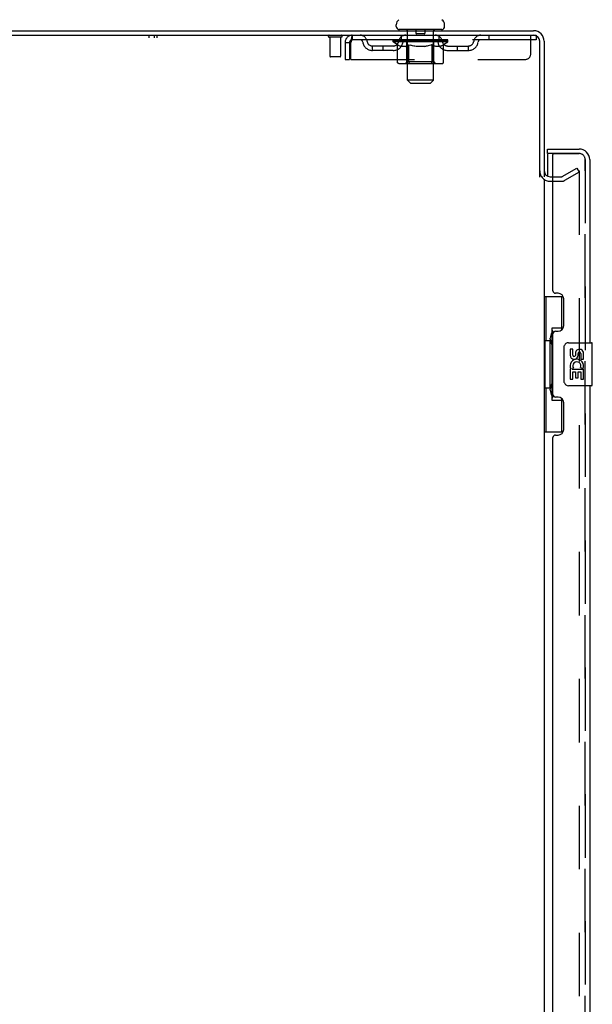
# Model space of a CAD drawing. Header units: inches. Extents: x 0 to 268, y 0 to 174.
# Tile 9 of 83: x 13 to 27, y 106 to 129. Entities that reach past the tile are written whole.
import ezdxf

# ---------------------------------------------------------------- set-up
doc = ezdxf.new("R2010")
doc.units = ezdxf.units.IN
doc.header["$LTSCALE"] = 14.749625
doc.header["$MEASUREMENT"] = 0
doc.linetypes.add('HIDDEN', pattern=[0.2, 0.1, -0.1])
doc.layers.get('0').update_dxf_attribs({"linetype": 'CONTINUOUS'})
for name, color, linetype in [('DEFAULT_2', 8, 'HIDDEN'), ('LEFTHAND_DOOR_ASSEMBLY', 7, 'CONTINUOUS'), ('RIGHTHAND_DOOR_ASSEMBLY', 7, 'CONTINUOUS'), ('WITNESSMARKS', 7, 'CONTINUOUS')]:
    doc.layers.add(name, color=color, linetype=linetype)

msp = doc.modelspace()

# ---------------------------------------------------------------- linework, layer by layer
at = {"color": 7, "linetype": 'Continuous'}
for p, q in [((22.052, 129.087), (22.052, 129.127)), ((23.177, 129.087), (23.177, 129.127)), ((22.115, 129.018), (22.115, 128.988)), ((23.115, 129.018), (22.115, 129.018)), ((23.115, 129.018), (23.115, 128.988))]:
    msp.add_line(p, q, dxfattribs=at)
at = {"color": 3, "linetype": 'Continuous'}
for p, q in [((7.542, 128.988), (25.243, 128.988)), ((7.58, 128.884), (25.243, 128.884)), ((25.386, 125.581), (25.386, 128.742)), ((25.49, 128.742), (25.49, 125.592)), ((25.49, 125.54), (25.49, 52.436)), ((25.632, 125.592), (25.694, 125.592))]:
    msp.add_line(p, q, dxfattribs=at)
at = {"color": 7, "linetype": 'Continuous'}
for centre, radius, start, end in [((22.196, 129.126), 0.144, 124.6624, 180), ((22.121, 129.087), 0.069, 180, 265), ((23.108, 129.087), 0.069, 275, 360), ((23.033, 129.126), 0.144, 360, 55.3376)]:
    msp.add_arc(centre, radius, start, end, dxfattribs=at)
at = {"color": 3, "linetype": 'Continuous'}
for centre, radius, start, end in [((25.243, 128.742), 0.246, 0, 90), ((25.243, 128.742), 0.142, 0, 90), ((25.632, 125.735), 0.142, 180, 270)]:
    msp.add_arc(centre, radius, start, end, dxfattribs=at)
at = {"layer": 'DEFAULT_2', "color": 8, "linetype": 'HIDDEN'}
for p, q in [((20.778, 128.841), (20.494, 128.841)), ((20.512, 128.841), (20.512, 128.394)), ((20.76, 128.841), (20.76, 128.394)), ((21.032, 128.884), (21.032, 128.78)), ((22.177, 128.78), (22.177, 128.884)), ((22.295, 129.018), (22.295, 128.988)), ((22.315, 127.837), (22.315, 128.988)), ((22.51, 129.008), (22.51, 128.928)), ((22.71, 128.918), (22.52, 128.918)), ((22.72, 129.008), (22.72, 128.928)), ((22.915, 127.837), (22.915, 128.988)), ((22.935, 129.018), (22.935, 128.988)), ((23.052, 128.78), (23.052, 128.884)), ((24.202, 128.884), (24.202, 128.78)), ((25.177, 128.447), (25.177, 128.884)), ((25.243, 128.884), (25.302, 128.884)), ((25.302, 128.884), (25.302, 128.78)), ((20.865, 128.717), (20.865, 128.322)), ((20.865, 128.717), (20.969, 128.717)), ((20.969, 128.717), (20.969, 128.322)), ((20.999, 128.322), (20.999, 128.717)), ((25.302, 128.78), (21.032, 128.78)), ((21.5, 128.529), (21.5, 128.633)), ((21.983, 128.633), (21.5, 128.633)), ((21.75, 128.529), (21.75, 128.633)), ((21.981, 128.733), (21.981, 128.78)), ((22.081, 128.664), (21.981, 128.733)), ((23.248, 128.733), (21.981, 128.733)), ((21.991, 128.773), (21.991, 128.78)), ((22, 128.77), (22, 128.773)), ((22, 128.77), (23.23, 128.77)), ((22.009, 128.77), (22.009, 128.773)), ((22.01, 128.77), (22.01, 128.773)), ((22.02, 128.773), (22.02, 128.78)), ((22.036, 128.77), (22.036, 128.773)), ((22.038, 128.77), (22.038, 128.773)), ((22.066, 128.773), (22.066, 128.78)), ((22.081, 128.77), (22.081, 128.773)), ((22.081, 128.259), (22.081, 128.664)), ((22.081, 128.664), (22.095, 128.654)), ((22.084, 128.77), (22.084, 128.773)), ((22.288, 128.773), (22.086, 128.773)), ((22.109, 128.646), (22.095, 128.654)), ((22.122, 128.638), (22.108, 128.646)), ((22.136, 128.632), (22.122, 128.639)), ((22.13, 128.773), (22.13, 128.78)), ((22.131, 128.77), (22.131, 128.773)), ((22.132, 128.77), (22.132, 128.773)), ((22.135, 128.77), (22.135, 128.773)), ((22.149, 128.626), (22.135, 128.632)), ((22.142, 128.77), (22.142, 128.773)), ((22.142, 128.77), (22.142, 128.773)), ((22.145, 128.77), (22.145, 128.773)), ((22.149, 128.77), (22.149, 128.774)), ((22.162, 128.622), (22.149, 128.626)), ((22.153, 128.77), (22.153, 128.773)), ((22.266, 128.622), (22.162, 128.622)), ((22.167, 128.77), (22.167, 128.773)), ((22.185, 128.77), (22.185, 128.773)), ((22.186, 128.77), (22.186, 128.776)), ((22.206, 128.77), (22.206, 128.773)), ((22.208, 128.773), (22.208, 128.78)), ((22.217, 128.77), (22.217, 128.773)), ((22.222, 128.77), (22.222, 128.773)), ((22.231, 128.77), (22.231, 128.773)), ((22.242, 128.77), (22.242, 128.777)), ((22.258, 128.77), (22.258, 128.773)), ((22.261, 128.77), (22.261, 128.773)), ((22.266, 128.622), (22.28, 128.626)), ((22.293, 128.632), (22.28, 128.626)), ((22.288, 128.77), (22.288, 128.773)), ((22.355, 128.773), (22.293, 128.773)), ((22.307, 128.639), (22.293, 128.632)), ((22.298, 128.773), (22.298, 128.78)), ((22.302, 128.262), (22.302, 128.73)), ((22.305, 128.77), (22.305, 128.773)), ((22.321, 128.646), (22.307, 128.639)), ((22.31, 128.77), (22.31, 128.773)), ((22.316, 128.77), (22.316, 128.779)), ((22.32, 128.77), (22.32, 128.773)), ((22.334, 128.655), (22.32, 128.646)), ((22.331, 128.77), (22.331, 128.773)), ((22.348, 128.664), (22.334, 128.655)), ((22.348, 128.259), (22.348, 128.664)), ((22.348, 128.664), (22.377, 128.655)), ((22.355, 128.77), (22.355, 128.773)), ((22.43, 128.773), (22.371, 128.773)), ((22.406, 128.646), (22.377, 128.655)), ((22.391, 128.77), (22.391, 128.773)), ((22.398, 128.773), (22.398, 128.78)), ((22.402, 128.77), (22.402, 128.773)), ((22.404, 128.77), (22.404, 128.779)), ((22.433, 128.638), (22.405, 128.646)), ((22.407, 128.77), (22.407, 128.773)), ((22.414, 128.77), (22.414, 128.774)), ((22.43, 128.77), (22.43, 128.773)), ((22.461, 128.632), (22.433, 128.639)), ((22.51, 128.773), (22.456, 128.773)), ((22.488, 128.626), (22.461, 128.632)), ((22.469, 128.77), (22.469, 128.773)), ((22.516, 128.622), (22.488, 128.626)), ((22.5, 128.773), (22.615, 128.78)), ((22.505, 128.773), (22.505, 128.78)), ((22.505, 128.773), (22.505, 128.78)), ((22.505, 128.78), (22.505, 128.78)), ((22.505, 128.77), (22.505, 128.773)), ((22.509, 128.77), (22.509, 128.774)), ((22.51, 128.77), (22.51, 128.773)), ((22.511, 128.77), (22.511, 128.773)), ((22.714, 128.622), (22.516, 128.622)), ((22.594, 128.773), (22.546, 128.773)), ((22.551, 128.77), (22.551, 128.773)), ((22.594, 128.77), (22.594, 128.773)), ((22.612, 128.774), (22.612, 128.773)), ((22.612, 128.77), (22.612, 128.774)), ((22.612, 128.77), (22.612, 128.773)), ((22.615, 128.773), (22.615, 128.78)), ((22.615, 128.78), (22.729, 128.773)), ((22.617, 128.77), (22.617, 128.774)), ((22.617, 128.774), (22.617, 128.773)), ((22.617, 128.77), (22.617, 128.773)), ((22.636, 128.77), (22.636, 128.773)), ((22.636, 128.773), (22.684, 128.773)), ((22.678, 128.77), (22.678, 128.773)), ((22.714, 128.622), (22.742, 128.626)), ((22.719, 128.77), (22.719, 128.773)), ((22.719, 128.77), (22.719, 128.773)), ((22.719, 128.773), (22.774, 128.773)), ((22.72, 128.77), (22.72, 128.774)), ((22.724, 128.773), (22.724, 128.78)), ((22.724, 128.78), (22.725, 128.78)), ((22.724, 128.77), (22.724, 128.773)), ((22.725, 128.773), (22.725, 128.78)), ((22.77, 128.632), (22.741, 128.626)), ((22.761, 128.77), (22.761, 128.773)), ((22.798, 128.639), (22.769, 128.632)), ((22.826, 128.647), (22.797, 128.639)), ((22.8, 128.77), (22.8, 128.773)), ((22.8, 128.773), (22.859, 128.773)), ((22.815, 128.77), (22.815, 128.774)), ((22.823, 128.77), (22.823, 128.773)), ((22.825, 128.77), (22.825, 128.779)), ((22.855, 128.655), (22.826, 128.646)), ((22.828, 128.77), (22.828, 128.773)), ((22.831, 128.773), (22.831, 128.78)), ((22.839, 128.77), (22.839, 128.773)), ((22.884, 128.665), (22.854, 128.655)), ((22.875, 128.77), (22.875, 128.773)), ((22.875, 128.773), (22.937, 128.773)), ((22.884, 128.259), (22.884, 128.665)), ((22.884, 128.665), (22.898, 128.655)), ((22.913, 128.646), (22.898, 128.655)), ((22.899, 128.77), (22.899, 128.773)), ((22.91, 128.77), (22.91, 128.773)), ((22.928, 128.639), (22.913, 128.646)), ((22.914, 128.77), (22.914, 128.779)), ((22.92, 128.77), (22.92, 128.773)), ((22.925, 128.77), (22.925, 128.773)), ((22.927, 128.262), (22.927, 128.73)), ((22.942, 128.632), (22.927, 128.639)), ((22.931, 128.773), (22.931, 128.78)), ((22.942, 128.77), (22.942, 128.773)), ((22.942, 128.773), (23.248, 128.773)), ((22.956, 128.626), (22.942, 128.632)), ((22.97, 128.622), (22.956, 128.626)), ((22.969, 128.77), (22.969, 128.773)), ((23.064, 128.622), (22.97, 128.622)), ((22.972, 128.77), (22.972, 128.773)), ((22.987, 128.77), (22.987, 128.777)), ((22.999, 128.77), (22.999, 128.773)), ((23.008, 128.77), (23.008, 128.773)), ((23.012, 128.77), (23.012, 128.773)), ((23.022, 128.773), (23.022, 128.78)), ((23.023, 128.77), (23.023, 128.773)), ((23.044, 128.77), (23.044, 128.776)), ((23.044, 128.77), (23.044, 128.773)), ((23.062, 128.77), (23.062, 128.773)), ((23.064, 128.622), (23.078, 128.626)), ((23.076, 128.77), (23.076, 128.773)), ((23.093, 128.632), (23.078, 128.626)), ((23.081, 128.77), (23.081, 128.774)), ((23.084, 128.77), (23.084, 128.773)), ((23.088, 128.77), (23.088, 128.773)), ((23.088, 128.77), (23.088, 128.773)), ((23.107, 128.639), (23.093, 128.632)), ((23.095, 128.77), (23.095, 128.773)), ((23.098, 128.77), (23.098, 128.773)), ((23.099, 128.77), (23.099, 128.773)), ((23.1, 128.773), (23.1, 128.78)), ((23.122, 128.647), (23.107, 128.639)), ((23.136, 128.656), (23.121, 128.647)), ((23.127, 128.777), (23.247, 128.778)), ((23.127, 128.773), (23.127, 128.777)), ((23.151, 128.666), (23.136, 128.655)), ((23.146, 128.77), (23.146, 128.773)), ((23.149, 128.77), (23.149, 128.773)), ((23.151, 128.666), (23.248, 128.733)), ((23.151, 128.259), (23.151, 128.666)), ((23.163, 128.773), (23.163, 128.78)), ((23.192, 128.77), (23.192, 128.773)), ((23.194, 128.77), (23.194, 128.773)), ((23.21, 128.773), (23.21, 128.78)), ((23.22, 128.77), (23.22, 128.773)), ((23.221, 128.77), (23.221, 128.773)), ((23.23, 128.77), (23.23, 128.773)), ((23.238, 128.773), (23.238, 128.78)), ((23.246, 128.633), (23.729, 128.633)), ((23.247, 128.773), (23.247, 128.778)), ((23.248, 128.733), (23.248, 128.773)), ((23.479, 128.529), (23.479, 128.633)), ((23.729, 128.529), (23.729, 128.633)), ((20.75, 128.384), (20.522, 128.384)), ((21.983, 128.529), (21.5, 128.529)), ((23.246, 128.529), (23.729, 128.529)), ((20.865, 128.322), (20.969, 128.322)), ((20.999, 128.322), (25.052, 128.322)), ((23.108, 128.222), (22.124, 128.222)), ((22.302, 128.262), (22.262, 128.222)), ((22.927, 128.262), (22.302, 128.262)), ((22.36, 128.226), (22.357, 128.229)), ((22.365, 128.223), (22.362, 128.224)), ((22.367, 128.222), (22.365, 128.223)), ((22.37, 128.222), (22.367, 128.222)), ((22.927, 128.262), (22.967, 128.222)), ((22.384, 127.768), (22.315, 127.837)), ((22.915, 127.837), (22.315, 127.837)), ((22.384, 127.768), (22.846, 127.768)), ((22.846, 127.768), (22.915, 127.837)), ((25.911, 125.597), (26.25, 125.793)), ((26.302, 125.703), (25.963, 125.506)), ((26.25, 125.793), (26.302, 125.703)), ((26.287, 125.742), (26.285, 125.743)), ((26.302, 125.723), (26.302, 52.254)), ((25.632, 125.488), (25.894, 125.488)), ((25.694, 125.592), (25.894, 125.592))]:
    msp.add_line(p, q, dxfattribs=at)
for points in [[(21.032, 128.884), (21.029, 128.883), (21.027, 128.88), (21.025, 128.875), (21.022, 128.868), (21.02, 128.858), (21.018, 128.848), (21.015, 128.835), (21.013, 128.821), (21.011, 128.806), (21.008, 128.79), (21.006, 128.772), (21.003, 128.754), (21.001, 128.736), (20.999, 128.717)], [(21.032, 128.78), (21.029, 128.78), (21.027, 128.779), (21.025, 128.777), (21.022, 128.774), (21.02, 128.77), (21.018, 128.766), (21.015, 128.762), (21.013, 128.756), (21.011, 128.751), (21.008, 128.744), (21.006, 128.738), (21.003, 128.731), (21.001, 128.724), (20.999, 128.717)], [(22.124, 128.222), (22.118, 128.222), (22.113, 128.223), (22.108, 128.224), (22.103, 128.226), (22.099, 128.229), (22.095, 128.232), (22.091, 128.235), (22.087, 128.239), (22.085, 128.244), (22.083, 128.248), (22.081, 128.254), (22.081, 128.259)], [(22.349, 128.248), (22.349, 128.254), (22.348, 128.259)], [(22.35, 128.244), (22.349, 128.248), (22.349, 128.254), (22.348, 128.259)], [(22.362, 128.224), (22.36, 128.226), (22.357, 128.229), (22.355, 128.232), (22.353, 128.235), (22.352, 128.239), (22.35, 128.244)], [(22.355, 128.232), (22.353, 128.235), (22.352, 128.239)], [(22.862, 128.222), (22.865, 128.222), (22.867, 128.223), (22.87, 128.224), (22.872, 128.226), (22.875, 128.229), (22.877, 128.232), (22.879, 128.235), (22.88, 128.239), (22.882, 128.244), (22.883, 128.248), (22.883, 128.254), (22.884, 128.259)], [(23.108, 128.222), (23.113, 128.222), (23.119, 128.223), (23.124, 128.224), (23.129, 128.226), (23.133, 128.229), (23.137, 128.232), (23.141, 128.235), (23.145, 128.239), (23.147, 128.244), (23.149, 128.248), (23.151, 128.254), (23.151, 128.259)], [(26.285, 125.743), (26.285, 125.743), (26.283, 125.742), (26.281, 125.742), (26.279, 125.741), (26.277, 125.74)], [(26.287, 125.742), (26.289, 125.742), (26.291, 125.741), (26.292, 125.741), (26.294, 125.74), (26.296, 125.738), (26.297, 125.737), (26.298, 125.735), (26.3, 125.733), (26.301, 125.731), (26.301, 125.729), (26.302, 125.727), (26.302, 125.725), (26.302, 125.723)]]:
    msp.add_lwpolyline(points, dxfattribs=at)
for centre, radius, start, end in [((20.494, 128.863), 0.0215, 90, 270), ((20.778, 128.863), 0.0215, 270, 90), ((21.032, 128.717), 0.167, 90, 180), ((21.211, 128.717), 0.167, 8.0716, 90), ((22.272, 128.717), 0.167, 90, 171.9284), ((22.121, 129.087), 0.069, 265, 270), ((22.285, 128.988), 0.03, 0, 90), ((22.5, 129.008), 0.01, 0, 90), ((22.52, 128.928), 0.01, 180, 270), ((22.71, 128.928), 0.01, 270, 360), ((22.73, 129.008), 0.01, 90, 180), ((22.945, 128.988), 0.03, 90, 180), ((22.957, 128.717), 0.167, 8.0716, 90), ((23.108, 129.087), 0.069, 270, 275), ((24.018, 128.717), 0.167, 90, 171.9284), ((21.032, 128.717), 0.063, 90, 180), ((21.212, 128.718), 0.0625, 7.9863, 90), ((21.5, 128.758), 0.229, 187.9863, 270), ((21.5, 128.758), 0.125, 188.0716, 270), ((21.983, 128.758), 0.125, 270, 351.9284), ((21.983, 128.758), 0.229, 270, 352.0137), ((22.272, 128.718), 0.0625, 90, 172.0137), ((22.262, 128.73), 0.0398, 0, 90), ((22.967, 128.73), 0.0398, 90, 180), ((22.958, 128.718), 0.0625, 7.9863, 90), ((23.246, 128.758), 0.229, 187.9863, 270), ((23.246, 128.758), 0.125, 188.0716, 270), ((23.729, 128.758), 0.125, 270, 351.9284), ((23.729, 128.758), 0.229, 270, 352.0137), ((24.018, 128.718), 0.0625, 90, 172.0137), ((20.522, 128.394), 0.01, 180, 270), ((20.75, 128.394), 0.01, 270, 360), ((25.052, 128.447), 0.125, 270, 360), ((25.632, 125.735), 0.246, 180, 270), ((25.894, 125.625), 0.033, 270, 300), ((25.894, 125.625), 0.137, 270, 300)]:
    msp.add_arc(centre, radius, start, end, dxfattribs=at)
for centre, major_axis, ratio, start_param, end_param in [((22.615, 128.78), (0.633, 0.007), 0.05963, 2.96643, 3.140963), ((21.962, 128.768), (0.198, 0), 0.060556, 0.430652, 1.470503), ((22.615, 128.78), (0.633, 0), 0.060556, -3.141593, -2.96706), ((21.962, 128.761), (0.198, 0.002), 0.05963, 1.376596, 1.469874), ((22.615, 128.78), (0.633, 0.013), 0.05688, 2.791345, 2.965878), ((21.937, 128.768), (0.198, 0.002), 0.05963, 0.25549, 1.295341), ((22.006, 128.768), (0.198, -0.002), 0.05963, 0.605815, 1.645666), ((22.615, 128.78), (0.633, -0.007), 0.05963, -2.96643, -2.791898), ((22.006, 128.761), (0.198, 0), 0.060556, 1.551758, 1.645036), ((21.937, 128.761), (0.198, 0.004), 0.05688, 1.20151, 1.294789), ((22.007, 128.764), (0.164, 0.002), 0.05963, 1.065228, 1.614276), ((21.987, 128.764), (0.164, 0.003), 0.05688, 0.890143, 1.43919), ((22.045, 128.764), (0.164, 0), 0.060556, 1.240391, 1.789438), ((22.615, 128.78), (0.633, 0.019), 0.052395, 2.616403, 2.790936), ((21.934, 128.768), (0.198, 0.004), 0.05688, 0.080405, 1.120256), ((22.068, 128.768), (0.198, -0.004), 0.05688, 0.7809, 1.820751), ((22.615, 128.78), (0.633, -0.013), 0.05688, -2.791345, -2.616812), ((22.068, 128.761), (0.198, -0.002), 0.05963, 1.72692, 1.820198), ((21.934, 128.761), (0.198, 0.006), 0.052395, 1.026568, 1.119847), ((21.987, 128.764), (0.164, 0.005), 0.052395, 0.715201, 1.264248), ((22.101, 128.764), (0.164, -0.002), 0.05963, 1.415553, 1.9646), ((22.615, 128.78), (0.633, 0.025), 0.046319, 2.441654, 2.616187), ((22.148, 128.768), (0.198, -0.006), 0.052395, 0.955842, 1.995693), ((21.951, 128.768), (0.198, 0.006), 0.052395, -0.094537, 0.945314), ((22.615, 128.78), (0.633, -0.019), 0.052395, -2.616403, -2.44187), ((22.148, 128.761), (0.198, -0.004), 0.05688, 1.902006, 1.995284), ((21.951, 128.761), (0.198, 0.008), 0.046319, 0.851819, 0.945098), ((22.005, 128.764), (0.164, 0.006), 0.046319, 0.540452, 1.089499), ((22.172, 128.764), (0.164, -0.003), 0.05688, 1.590638, 2.139686), ((22.615, 128.78), (0.633, 0.029), 0.038841, 2.267123, 2.441656), ((22.241, 128.768), (0.198, -0.008), 0.046319, 1.130591, 2.170442), ((21.988, 128.768), (0.198, 0.008), 0.046319, -0.269286, 0.770565), ((22.615, 128.78), (0.633, -0.025), 0.046319, -2.441654, -2.267121), ((22.241, 128.761), (0.198, -0.006), 0.052395, 2.076947, 2.170226), ((21.988, 128.761), (0.198, 0.009), 0.038841, 0.677289, 0.770567), ((22.042, 128.764), (0.164, 0.008), 0.038841, 0.365921, 0.914969), ((22.256, 128.764), (0.164, -0.005), 0.052395, 1.76558, 2.314627), ((22.615, 128.78), (0.633, 0.033), 0.030195, 2.09281, 2.267343), ((22.346, 128.768), (0.198, -0.009), 0.038841, 1.305122, 2.344973), ((22.044, 128.768), (0.198, 0.009), 0.038841, -0.443817, 0.596034), ((22.615, 128.78), (0.633, -0.029), 0.038841, -2.267123, -2.092591), ((22.346, 128.761), (0.198, -0.008), 0.046319, 2.251696, 2.344975), ((22.044, 128.761), (0.198, 0.01), 0.030195, 0.502975, 0.596254), ((22.096, 128.764), (0.164, 0.009), 0.030195, 0.191608, 0.740655), ((22.352, 128.764), (0.164, -0.006), 0.046319, 1.940329, 2.489376), ((22.117, 128.768), (0.198, 0.01), 0.030195, -0.61813, 0.421721), ((22.615, 128.78), (0.633, 0.036), 0.020645, 1.918687, 2.09322), ((22.459, 128.768), (0.198, -0.01), 0.030195, 1.479435, 2.519286), ((22.615, 128.78), (0.633, -0.033), 0.030195, -2.09281, -1.918277), ((22.459, 128.761), (0.198, -0.009), 0.038841, 2.426227, 2.519505), ((22.117, 128.761), (0.198, 0.011), 0.020645, 0.328852, 0.422131), ((22.166, 128.764), (0.164, 0.009), 0.020645, 0.017485, 0.566532), ((22.455, 128.764), (0.164, -0.008), 0.038841, 2.11486, 2.663907), ((22.206, 128.768), (0.198, 0.011), 0.020645, -0.792253, 0.247598), ((22.615, 128.78), (0.633, 0.038), 0.010478, 1.744704, 1.919237), ((22.577, 128.768), (0.198, -0.011), 0.020645, 1.653558, 2.693409), ((22.615, 128.78), (0.633, -0.036), 0.020645, -1.918687, -1.744154), ((22.577, 128.761), (0.198, -0.01), 0.030195, 2.60054, 2.693819), ((22.206, 128.761), (0.198, 0.012), 0.010478, 0.154869, 0.248148), ((22.25, 128.764), (0.164, 0.01), 0.010478, 6.126688, 6.675735), ((22.564, 128.764), (0.164, -0.009), 0.030195, 2.289173, 2.83822), ((22.307, 128.768), (0.198, 0.012), 0.010478, -0.966236, -0.000846), ((22.695, 128.768), (0.198, -0.012), 0.010478, 1.827541, 2.867392), ((22.615, 128.78), (0.633, -0.038), 0.010478, -1.744704, -1.570171), ((22.695, 128.761), (0.198, -0.011), 0.020645, 2.774664, 2.867942), ((22.674, 128.764), (0.164, -0.009), 0.020645, 2.463296, 3.012344), ((22.534, 128.768), (0.198, 0.012), 0.010478, 0.274201, 1.314052), ((22.448, 128.764), (0.164, 0.01), 0.010478, -0.000483, 0.504314), ((22.418, 128.761), (0.198, 0.012), 0.010478, 0.099668, 0.192946), ((22.615, 128.78), (0.633, 0.038), 0.010478, -1.571421, -1.396888), ((22.812, 128.761), (0.198, -0.012), 0.010478, 2.948646, 3.041925), ((22.782, 128.764), (0.164, -0.01), 0.010478, 2.637279, 3.142076), ((22.653, 128.768), (0.198, 0.011), 0.020645, 0.448184, 1.488034), ((22.556, 128.764), (0.164, 0.009), 0.020645, 0.129249, 0.678296), ((22.534, 128.761), (0.198, 0.011), 0.020645, 0.273651, 0.366929), ((22.922, 128.768), (0.198, -0.012), 0.010478, -3.140747, -2.175357), ((22.615, 128.78), (0.633, 0.036), 0.020645, -1.397439, -1.222906), ((22.615, 128.78), (0.633, -0.038), 0.010478, 1.222355, 1.396888), ((22.771, 128.768), (0.198, 0.01), 0.030195, 0.622307, 1.662158), ((22.666, 128.764), (0.164, 0.009), 0.030195, 0.303372, 0.852419), ((22.979, 128.764), (0.164, -0.01), 0.010478, 2.749043, 3.29809), ((23.023, 128.768), (0.198, -0.011), 0.020645, 2.893995, 3.933846), ((22.653, 128.761), (0.198, 0.01), 0.030195, 0.447774, 0.541052), ((23.023, 128.761), (0.198, -0.012), 0.010478, 2.893445, 2.986723), ((22.615, 128.78), (0.633, 0.033), 0.030195, -1.223315, -1.048783), ((22.615, 128.78), (0.633, -0.036), 0.020645, 1.048373, 1.222906), ((22.884, 128.768), (0.198, 0.009), 0.038841, 0.79662, 1.836471), ((22.774, 128.764), (0.164, 0.008), 0.038841, 0.477686, 1.026733), ((23.063, 128.764), (0.164, -0.009), 0.020645, 2.57506, 3.124108), ((23.112, 128.768), (0.198, -0.01), 0.030195, 2.719872, 3.759723), ((22.988, 128.768), (0.198, 0.008), 0.046319, 0.971151, 2.011002), ((22.771, 128.761), (0.198, 0.009), 0.038841, 0.622087, 0.715366), ((23.112, 128.761), (0.198, -0.011), 0.020645, 2.719462, 2.812741), ((22.615, 128.78), (0.633, 0.029), 0.038841, -1.049002, -0.874469), ((22.615, 128.78), (0.633, -0.033), 0.030195, 0.87425, 1.048783), ((22.878, 128.764), (0.164, 0.006), 0.046319, 0.652216, 1.201263), ((23.082, 128.768), (0.198, 0.006), 0.052395, 1.1459, 2.185751), ((23.133, 128.764), (0.164, -0.009), 0.030195, 2.400937, 2.949985), ((23.186, 128.768), (0.198, -0.009), 0.038841, 2.545558, 3.585409), ((22.973, 128.764), (0.164, 0.005), 0.052395, 0.826965, 1.376012), ((22.884, 128.761), (0.198, 0.008), 0.046319, 0.796618, 0.889896), ((23.186, 128.761), (0.198, -0.01), 0.030195, 2.545339, 2.638617), ((23.161, 128.768), (0.198, 0.004), 0.05688, 1.320842, 2.360692), ((22.615, 128.78), (0.633, 0.025), 0.046319, -0.874471, -0.699939), ((22.615, 128.78), (0.633, -0.029), 0.038841, 0.699936, 0.874469), ((23.242, 128.768), (0.198, -0.008), 0.046319, 2.371028, 3.410879), ((23.188, 128.764), (0.164, -0.008), 0.038841, 2.226624, 2.775671), ((23.224, 128.768), (0.198, 0.002), 0.05963, 1.495927, 2.535778), ((23.058, 128.764), (0.164, 0.003), 0.05688, 1.001907, 1.550954), ((23.279, 128.768), (0.198, -0.006), 0.052395, 2.196279, 3.23613), ((23.224, 128.764), (0.164, -0.006), 0.046319, 2.052093, 2.601141), ((22.988, 128.761), (0.198, 0.006), 0.052395, 0.971367, 1.064645), ((23.268, 128.768), (0.198, 0), 0.060556, 2.364024, 2.71094), ((23.242, 128.761), (0.198, -0.009), 0.038841, 2.371026, 2.464304), ((23.296, 128.768), (0.198, -0.004), 0.05688, 2.021337, 3.061188), ((22.615, 128.78), (0.633, 0.019), 0.052395, -0.699723, -0.52519), ((22.615, 128.78), (0.633, -0.025), 0.046319, 0.525406, 0.699939), ((23.292, 128.768), (0.198, -0.002), 0.05963, 1.846251, 2.886102), ((23.129, 128.764), (0.164, 0.002), 0.05963, 1.176993, 1.72604), ((23.243, 128.764), (0.164, -0.005), 0.052395, 1.877344, 2.426392), ((23.184, 128.764), (0.164, 0), 0.060556, 1.352155, 1.901202), ((23.242, 128.764), (0.164, -0.003), 0.05688, 1.702402, 2.25145), ((23.222, 128.764), (0.164, -0.002), 0.05963, 1.527317, 2.076364), ((23.082, 128.761), (0.198, 0.004), 0.05688, 1.146309, 1.239587), ((23.279, 128.761), (0.198, -0.008), 0.046319, 2.196495, 2.289773), ((22.615, 128.78), (0.633, 0.013), 0.05688, -0.524781, -0.350248), ((22.615, 128.78), (0.633, -0.019), 0.052395, 0.350657, 0.52519), ((23.268, 128.761), (0.198, -0.002), 0.05963, 1.764997, 1.971333), ((23.161, 128.761), (0.198, 0.002), 0.05963, 1.321394, 1.414673), ((23.296, 128.761), (0.198, -0.006), 0.052395, 2.021746, 2.115024), ((22.615, 128.78), (0.633, 0.007), 0.05963, -0.349695, -0.175162), ((22.615, 128.78), (0.633, -0.013), 0.05688, 0.175715, 0.350248), ((23.224, 128.761), (0.198, 0), 0.060556, 1.496556, 1.589835), ((23.292, 128.761), (0.198, -0.004), 0.05688, 1.846804, 1.940083), ((22.615, 128.78), (0.633, -0.007), 0.05963, 6.27665, 6.458348), ((22.615, 128.78), (0.633, 0), 0.060556, -0.174533, -0.058352)]:
    msp.add_ellipse(centre, major_axis=major_axis, ratio=ratio, start_param=start_param, end_param=end_param, dxfattribs=at)
at = {"layer": 'LEFTHAND_DOOR_ASSEMBLY', "color": 7, "linetype": 'Continuous'}
for p, q in [((25.569, 126.134), (25.569, 126.238)), ((25.714, 126.134), (25.569, 126.134)), ((25.569, 126.114), (25.569, 125.607)), ((25.49, 122.813), (25.93, 122.813)), ((25.529, 122.813), (25.529, 121.788)), ((25.894, 122.813), (25.894, 122.033)), ((25.667, 122.078), (25.667, 120.398)), ((25.894, 122.078), (25.667, 122.078)), ((25.507, 121.788), (25.507, 120.688)), ((25.507, 121.788), (25.63, 121.788)), ((25.63, 121.818), (25.63, 121.839)), ((25.63, 120.688), (25.63, 121.788)), ((25.953, 120.838), (25.953, 121.638)), ((26.053, 121.738), (26.593, 121.738)), ((26.09, 121.584), (26.09, 121.448)), ((26.153, 121.584), (26.09, 121.584)), ((26.153, 121.448), (26.153, 121.584)), ((26.608, 120.753), (26.608, 121.723)), ((26.218, 121.51), (26.218, 121.441)), ((26.279, 121.448), (26.279, 121.49)), ((26.342, 121.49), (26.342, 121.353)), ((26.342, 121.353), (26.405, 121.353)), ((26.405, 121.353), (26.405, 121.49)), ((26.09, 121.123), (26.09, 120.892)), ((26.109, 121.123), (26.09, 121.123)), ((26.143, 121.123), (26.17, 121.142)), ((26.143, 121.123), (26.405, 121.123)), ((26.153, 120.892), (26.153, 121.06)), ((26.153, 121.06), (26.218, 121.06)), ((26.218, 121.06), (26.218, 120.924)), ((26.279, 120.924), (26.279, 121.06)), ((26.279, 121.06), (26.342, 121.06)), ((26.334, 121.159), (26.392, 121.134)), ((26.342, 121.06), (26.342, 120.892)), ((26.405, 120.892), (26.405, 121.123)), ((26.09, 120.892), (26.153, 120.892)), ((26.218, 120.924), (26.279, 120.924)), ((26.342, 120.892), (26.405, 120.892)), ((25.507, 120.688), (25.63, 120.688)), ((25.529, 120.688), (25.529, 119.663)), ((25.63, 120.637), (25.63, 120.658)), ((26.593, 120.738), (26.053, 120.738)), ((25.667, 120.398), (25.894, 120.398)), ((25.894, 120.443), (25.894, 119.663)), ((25.49, 119.663), (25.93, 119.663))]:
    msp.add_line(p, q, dxfattribs=at)
at = {"layer": 'LEFTHAND_DOOR_ASSEMBLY', "color": 3, "linetype": 'Continuous'}
for p, q in [((25.569, 126.238), (26.301, 126.238)), ((25.694, 122.946), (25.694, 126.114)), ((26.548, 125.992), (26.548, 121.738)), ((25.814, 122.886), (25.754, 122.886)), ((25.944, 122.136), (25.944, 122.756)), ((25.754, 122.006), (25.814, 122.006)), ((25.694, 120.531), (25.694, 121.946)), ((26.548, 120.738), (26.548, 100.238)), ((25.814, 120.471), (25.754, 120.471)), ((25.944, 119.721), (25.944, 120.341)), ((25.694, 101.446), (25.694, 119.531)), ((25.754, 119.591), (25.814, 119.591))]:
    msp.add_line(p, q, dxfattribs=at)
at = {"layer": 'LEFTHAND_DOOR_ASSEMBLY', "color": 8, "linetype": 'HIDDEN'}
for p, q in [((25.714, 126.134), (26.301, 126.134)), ((26.444, 51.985), (26.444, 125.992))]:
    msp.add_line(p, q, dxfattribs=at)
at = {"layer": 'LEFTHAND_DOOR_ASSEMBLY', "color": 7, "linetype": 'Continuous'}
for points in [[(25.667, 122.054), (25.667, 122.051), (25.667, 122.047), (25.668, 122.043), (25.67, 122.039), (25.671, 122.034), (25.673, 122.029), (25.676, 122.024), (25.679, 122.018), (25.682, 122.011), (25.686, 122.004), (25.69, 121.997), (25.695, 121.989), (25.7, 121.981), (25.703, 121.977)], [(25.953, 121.638), (25.953, 121.644), (25.954, 121.651), (25.955, 121.657), (25.956, 121.663), (25.958, 121.669), (25.96, 121.674)], [(25.96, 120.802), (25.958, 120.808), (25.956, 120.813), (25.955, 120.819), (25.954, 120.826), (25.953, 120.832), (25.953, 120.838)], [(25.703, 120.499), (25.7, 120.496), (25.695, 120.487), (25.69, 120.479), (25.686, 120.472), (25.682, 120.465), (25.679, 120.459), (25.676, 120.453), (25.673, 120.447), (25.671, 120.442), (25.67, 120.437), (25.668, 120.433), (25.667, 120.429), (25.667, 120.425), (25.667, 120.422)]]:
    msp.add_lwpolyline(points, dxfattribs=at)
for centre, radius, start, end in [((25.589, 126.114), 0.02, 90, 180), ((26.053, 121.638), 0.1, 90, 158.7946), ((26.311, 121.49), 0.0943, 68.6999, 167.4338), ((26.31, 121.49), 0.0314, 0, 180.0485), ((26.311, 121.49), 0.0943, 0, 68.6704), ((26.593, 121.723), 0.015, 0, 90), ((26.185, 121.448), 0.0943, 180, 360), ((26.248, 121.196), 0.157, 336.5966, 161.8791), ((26.185, 121.448), 0.0314, 180, 261.2295), ((26.248, 121.196), 0.0943, 336.5966, 215.1122), ((26.184, 121.452), 0.0362, 263.4285, 341.7628), ((26.244, 121.196), 0.154, 161.4199, 206.1963), ((26.248, 121.196), 0.157, 205.737, 207.8532), ((26.053, 120.838), 0.1, 201.205, 270), ((26.593, 120.753), 0.015, 270, 360)]:
    msp.add_arc(centre, radius, start, end, dxfattribs=at)
at = {"layer": 'LEFTHAND_DOOR_ASSEMBLY', "color": 3, "linetype": 'Continuous'}
for centre, radius, start, end in [((25.714, 126.114), 0.02, 90, 180), ((26.301, 125.992), 0.246, 0, 90), ((25.754, 122.946), 0.06, 180, 270), ((25.814, 122.756), 0.13, 0, 90), ((25.754, 121.946), 0.06, 90, 180), ((25.814, 122.136), 0.13, 270, 360), ((25.754, 120.531), 0.06, 180, 270), ((25.814, 120.341), 0.13, 0, 90), ((25.814, 119.721), 0.13, 270, 360), ((25.754, 119.531), 0.06, 90, 180)]:
    msp.add_arc(centre, radius, start, end, dxfattribs=at)
at = {"layer": 'LEFTHAND_DOOR_ASSEMBLY', "color": 8, "linetype": 'HIDDEN'}
msp.add_arc((26.301, 125.992), 0.142, 0, 90, dxfattribs=at)
at = {"layer": 'LEFTHAND_DOOR_ASSEMBLY', "color": 7, "linetype": 'Continuous'}
for centre, start_param, end_param in [((25.734, 121.829), 0.699287, 1.51401), ((25.734, 121.829), -4.655602, -3.84088), ((25.734, 120.648), 0.699287, 1.51401), ((25.734, 120.648), -4.655602, -3.84088)]:
    msp.add_ellipse(centre, major_axis=(0, 0.18), ratio=0.579493, start_param=start_param, end_param=end_param, dxfattribs=at)
at = {"layer": 'RIGHTHAND_DOOR_ASSEMBLY', "color": 8, "linetype": 'HIDDEN'}
for p, q in [((26.301, 126.134), (25.589, 126.134)), ((26.444, 125.992), (26.444, 51.985))]:
    msp.add_line(p, q, dxfattribs=at)
msp.add_arc((26.301, 125.992), 0.142, 0, 90, dxfattribs=at)
at = {"layer": 'WITNESSMARKS', "color": 40, "linetype": 'Continuous'}
for p, q in [((16.302, 128.884), (16.302, 128.822)), ((16.427, 128.884), (16.427, 128.822)), ((16.49, 128.884), (16.49, 128.822))]:
    msp.add_line(p, q, dxfattribs=at)

doc.saveas('drawing.dxf')
